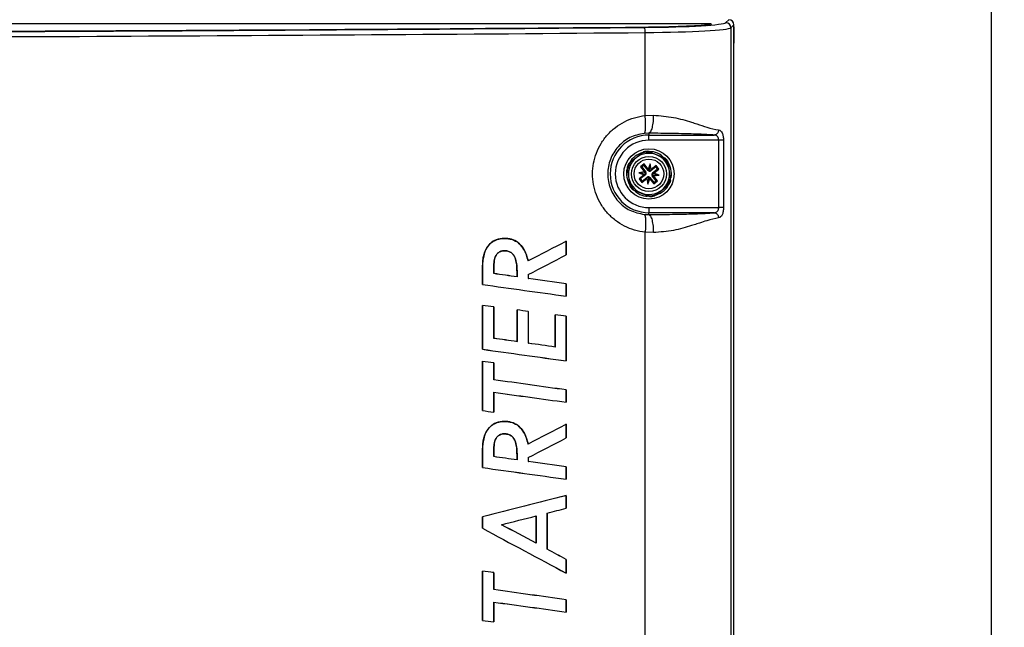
# Paper-space layout 'Sheet1' of a CAD drawing. Header units: millimetres. Extents: x -7 to 420, y -21 to 297.
# Tile 53 of 105: x 96 to 134, y 208 to 232. Entities that reach past the tile are written whole.
import ezdxf

# ---------------------------------------------------------------- set-up
doc = ezdxf.new("R2010")
doc.units = ezdxf.units.MM
doc.header["$PDSIZE"] = -1
doc.styles.add('SLDTEXTSTYLE1', font='TXT', dxfattribs={"width": 0.75})
doc.dimstyles.new('SLDDIMSTYLE1', dxfattribs={"dimtxt": 2.5, "dimasz": 3, "dimexe": 0, "dimexo": 0.0625, "dimtad": 1, "dimdec": 1, "dimlfac": 5, "dimrnd": 1e-09, "dimzin": 4, "dimdsep": 46, "dimtxsty": 'SLDTEXTSTYLE1', "dimblk1": 'CLOSED', "dimblk2": 'CLOSED', "dimsah": 1, "dimcen": 0.09, "dimadec": 0, "dimazin": 1, "dimtfac": 1, "dimtofl": 0, "dimtmove": 0, "dimatfit": 3, "dimldrblk": 'CLOSED', "dimfxl": 1, "dimfrac": 2, "dimtolj": 1, "dimtzin": 12, "dimarcsym": 0})

# ---------------------------------------------------------------- blocks, each defined once
blk = doc.blocks.new('_Closed')
at = {"color": 0, "linetype": 'ByBlock', "lineweight": -2}
for p, q in [((-1, 0.166667), (0, 0)), ((-1, 0.166667), (-1, -0.166667)), ((0, 0), (-1, -0.166667)), ((0, 0), (-1, 0))]:
    blk.add_line(p, q, dxfattribs=at)
blk = doc.blocks.new('_D_7')
at = {"color": 0, "linetype": 'Continuous', "lineweight": -2}
for p, q in [((109.162, 240.265), (133.717, 240.265)), ((133.717, 135.265), (133.717, 237.265)), ((97.962, 132.265), (133.717, 132.265))]:
    blk.add_line(p, q, dxfattribs=at)
at = {"layer": 'Defpoints', "color": 0}
for p in [(109.1, 240.265), (133.717, 240.265), (97.9, 132.265)]:
    blk.add_point(p, dxfattribs=at)
at = {"color": 0, "lineweight": -2, "xscale": 3, "yscale": 3, "zscale": 3}
for p, rotation in [((133.717, 240.265), 90.0000000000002), ((133.717, 132.265), 270.0000000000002)]:
    blk.add_blockref('_Closed', p, dxfattribs=dict(at, rotation=rotation))
at = {"color": 0, "lineweight": 18, "insert": (130.592, 186.265), "char_height": 2.5, "attachment_point": 2, "rotation": 90, "style": 'SLDTEXTSTYLE1'}
blk.add_mtext('\\A1;540.0', dxfattribs=at)

psp = doc.layouts.new('Sheet1')

# ---------------------------------------------------------------- linework, layer by layer
at = {"color": 7, "linetype": 'Continuous', "lineweight": 25}
for p, q in [((80.214, 231.712), (122.788, 231.712)), ((123.386, 231.75), (123.5, 231.865)), ((123.7, 231.665), (123.586, 231.551)), ((123.7, 139.264), (123.7, 231.665)), ((120.249, 228.135), (120.249, 231.365)), ((123.586, 231.551), (123.586, 139.379)), ((123.7, 231.582), (123.701, 231.566)), ((123.701, 231.566), (123.706, 231.065)), ((123.706, 231.065), (123.7, 230.954)), ((120.249, 228.135), (120.572, 228.148)), ((120.4, 227.449), (120.215, 227.441)), ((120.4, 227.449), (120.4, 227.375)), ((120.4, 227.375), (122.934, 227.375)), ((120.4, 227.175), (120.4, 227.375)), ((123.112, 227.175), (120.4, 227.175)), ((123.112, 224.555), (123.112, 227.175)), ((123.298, 227.175), (123.298, 224.555)), ((120.137, 226.676), (119.906, 226.494)), ((120.698, 226.607), (120.425, 226.717)), ((119.906, 226.494), (119.675, 226.312)), ((120.971, 226.498), (120.698, 226.607)), ((119.566, 226.043), (119.608, 225.751)), ((120.223, 225.944), (120.003, 225.912)), ((120.003, 225.912), (120.21, 225.83)), ((120.246, 225.883), (120.003, 225.912)), ((120.211, 226.251), (120.07, 226.139)), ((120.07, 226.139), (120.223, 225.944)), ((120.119, 226.134), (120.07, 226.139)), ((120.205, 226.201), (120.119, 226.134)), ((120.119, 226.134), (120.276, 225.933)), ((120.205, 226.201), (120.211, 226.251)), ((120.363, 226.001), (120.205, 226.201)), ((120.365, 226.055), (120.211, 226.251)), ((120.223, 225.944), (120.261, 225.921)), ((120.276, 225.933), (120.261, 225.921)), ((120.363, 226.001), (120.378, 226.013)), ((120.448, 226.262), (120.365, 226.055)), ((120.378, 226.013), (120.365, 226.055)), ((120.419, 226.019), (120.401, 225.975)), ((120.419, 226.019), (120.448, 226.262)), ((120.425, 225.972), (120.419, 226.019)), ((120.479, 226.041), (120.448, 226.262)), ((120.479, 226.041), (120.456, 226.004)), ((120.468, 225.988), (120.456, 226.004)), ((120.669, 226.146), (120.468, 225.988)), ((120.675, 226.195), (120.479, 226.041)), ((120.536, 225.902), (120.737, 226.059)), ((120.536, 225.902), (120.548, 225.886)), ((120.548, 225.886), (120.59, 225.9)), ((120.59, 225.9), (120.786, 226.053)), ((120.797, 225.817), (120.59, 225.9)), ((120.669, 226.146), (120.675, 226.195)), ((120.737, 226.059), (120.669, 226.146)), ((120.786, 226.053), (120.675, 226.195)), ((120.737, 226.059), (120.786, 226.053)), ((121.192, 225.978), (121.15, 226.269)), ((121.234, 225.687), (121.192, 225.978)), ((119.608, 225.751), (119.65, 225.46)), ((120.21, 225.83), (120.014, 225.676)), ((120.014, 225.676), (120.125, 225.535)), ((120.063, 225.67), (120.014, 225.676)), ((120.264, 225.828), (120.063, 225.67)), ((120.063, 225.67), (120.131, 225.584)), ((120.125, 225.535), (120.321, 225.688)), ((120.131, 225.584), (120.125, 225.535)), ((120.131, 225.584), (120.332, 225.741)), ((120.252, 225.843), (120.21, 225.83)), ((120.292, 225.89), (120.246, 225.883)), ((120.246, 225.883), (120.289, 225.866)), ((120.264, 225.828), (120.252, 225.843)), ((120.321, 225.688), (120.344, 225.726)), ((120.321, 225.688), (120.352, 225.468)), ((120.332, 225.741), (120.344, 225.726)), ((120.381, 225.711), (120.352, 225.468)), ((120.352, 225.468), (120.435, 225.674)), ((120.375, 225.757), (120.381, 225.711)), ((120.381, 225.711), (120.399, 225.754)), ((120.437, 225.729), (120.422, 225.717)), ((120.422, 225.717), (120.435, 225.674)), ((120.435, 225.674), (120.589, 225.479)), ((120.437, 225.729), (120.595, 225.528)), ((120.508, 225.84), (120.554, 225.846)), ((120.554, 225.846), (120.511, 225.864)), ((120.524, 225.796), (120.539, 225.808)), ((120.681, 225.596), (120.524, 225.796)), ((120.577, 225.785), (120.539, 225.808)), ((120.554, 225.846), (120.797, 225.817)), ((120.577, 225.785), (120.797, 225.817)), ((120.73, 225.59), (120.577, 225.785)), ((120.589, 225.479), (120.73, 225.59)), ((120.595, 225.528), (120.589, 225.479)), ((120.595, 225.528), (120.681, 225.596)), ((120.681, 225.596), (120.73, 225.59)), ((119.829, 225.232), (120.102, 225.122)), ((120.663, 225.054), (120.894, 225.236)), ((120.894, 225.236), (121.125, 225.417)), ((120.102, 225.122), (120.375, 225.013)), ((120.4, 224.555), (120.4, 224.355)), ((120.4, 224.555), (123.112, 224.555)), ((120.215, 224.288), (120.4, 224.281)), ((120.4, 224.281), (120.4, 224.355)), ((122.934, 224.355), (120.4, 224.355)), ((114.781, 223.356), (114.781, 223.357)), ((117.182, 223.245), (117.183, 223.246)), ((117.182, 223.245), (117.182, 222.717)), ((117.183, 222.716), (117.183, 223.246)), ((120.249, 187.735), (120.249, 223.594)), ((120.572, 223.581), (120.249, 223.594)), ((114.015, 222.837), (114.015, 222.838)), ((114.779, 222.876), (114.779, 222.875)), ((115.698, 222.478), (115.699, 222.479)), ((117.182, 222.717), (117.183, 222.716)), ((113.924, 222.095), (113.924, 221.561)), ((113.925, 222.095), (113.924, 222.095)), ((113.925, 221.562), (113.925, 222.095)), ((114.363, 221.987), (114.364, 221.987)), ((115.274, 221.858), (115.273, 221.859)), ((115.708, 221.95), (115.708, 221.796)), ((115.708, 221.95), (115.709, 221.95)), ((115.708, 221.796), (115.709, 221.797)), ((115.709, 221.797), (115.709, 221.95)), ((113.925, 221.562), (113.924, 221.561)), ((117.182, 221.587), (117.183, 221.588)), ((117.182, 221.587), (117.182, 221.109)), ((117.183, 221.108), (117.183, 221.588)), ((117.182, 221.109), (117.183, 221.108)), ((113.924, 220.745), (113.924, 219.043)), ((113.925, 220.744), (113.924, 220.745)), ((113.925, 219.043), (113.925, 220.744)), ((114.364, 219.469), (114.364, 220.689)), ((114.364, 220.688), (114.364, 220.689)), ((114.364, 220.688), (114.364, 219.468)), ((115.272, 220.573), (115.272, 219.34)), ((115.273, 220.572), (115.272, 220.573)), ((115.273, 219.339), (115.273, 220.572)), ((115.708, 220.516), (115.709, 220.517)), ((115.708, 220.516), (115.708, 219.277)), ((115.709, 219.278), (115.709, 220.517)), ((116.75, 220.384), (116.75, 219.131)), ((116.751, 220.383), (116.75, 220.384)), ((116.751, 219.13), (116.751, 220.383)), ((117.182, 220.329), (117.182, 218.591)), ((117.182, 220.329), (117.183, 220.329)), ((117.183, 218.59), (117.183, 220.329)), ((114.364, 219.468), (114.364, 219.469)), ((113.925, 219.043), (113.924, 219.043)), ((115.273, 219.339), (115.272, 219.34)), ((115.708, 219.277), (115.709, 219.278)), ((116.751, 219.13), (116.75, 219.131)), ((113.924, 218.574), (113.924, 216.657)), ((113.925, 218.573), (113.924, 218.574)), ((113.925, 216.658), (113.925, 218.573)), ((114.364, 217.857), (114.364, 218.516)), ((114.364, 218.515), (114.364, 218.516)), ((114.364, 218.515), (114.364, 217.856)), ((117.182, 218.591), (117.183, 218.59)), ((114.364, 217.856), (114.364, 217.857)), ((114.364, 217.371), (114.364, 217.37)), ((114.364, 217.371), (114.364, 216.598)), ((114.364, 216.597), (114.364, 217.37)), ((117.182, 217.462), (117.183, 217.462)), ((117.182, 217.462), (117.182, 216.984)), ((117.183, 216.983), (117.183, 217.462)), ((117.182, 216.984), (117.183, 216.983)), ((113.925, 216.658), (113.924, 216.657)), ((114.364, 216.598), (114.364, 216.597)), ((114.781, 216.236), (114.781, 216.236)), ((117.182, 216.124), (117.183, 216.125)), ((117.182, 216.124), (117.182, 215.596)), ((117.183, 215.596), (117.183, 216.125)), ((114.015, 215.717), (114.015, 215.717)), ((114.779, 215.756), (114.779, 215.755)), ((117.182, 215.596), (117.183, 215.596)), ((115.698, 215.357), (115.699, 215.358)), ((113.924, 214.974), (113.924, 214.44)), ((113.925, 214.974), (113.924, 214.974)), ((113.925, 214.441), (113.925, 214.974)), ((114.363, 214.866), (114.364, 214.867)), ((115.708, 214.83), (115.708, 214.676)), ((115.708, 214.83), (115.709, 214.829)), ((115.709, 214.677), (115.709, 214.829)), ((113.925, 214.441), (113.924, 214.44)), ((115.274, 214.737), (115.273, 214.738)), ((115.708, 214.676), (115.709, 214.677)), ((117.182, 214.466), (117.183, 214.467)), ((117.182, 214.466), (117.182, 213.989)), ((117.183, 213.988), (117.183, 214.467)), ((117.182, 213.989), (117.183, 213.988)), ((117.182, 213.348), (117.183, 213.349)), ((117.182, 213.348), (117.182, 212.861)), ((117.183, 212.86), (117.183, 213.349)), ((113.924, 212.526), (113.924, 212.078)), ((113.925, 212.525), (113.924, 212.526)), ((113.925, 212.079), (113.925, 212.525)), ((116.012, 212.561), (116.011, 212.56)), ((116.011, 212.56), (116.011, 211.497)), ((116.012, 211.495), (116.012, 212.561)), ((116.445, 212.673), (116.445, 211.261)), ((116.445, 212.673), (116.446, 212.672)), ((116.446, 211.262), (116.446, 212.672)), ((117.182, 212.861), (117.183, 212.86)), ((114.669, 212.219), (114.672, 212.218)), ((113.925, 212.079), (113.924, 212.078)), ((116.012, 211.495), (116.011, 211.497)), ((116.445, 211.261), (116.446, 211.262)), ((117.182, 210.865), (117.182, 210.333)), ((117.182, 210.865), (117.183, 210.865)), ((117.183, 210.332), (117.183, 210.865)), ((113.924, 210.411), (113.924, 208.495)), ((113.925, 210.41), (113.924, 210.411)), ((113.925, 208.495), (113.925, 210.41)), ((114.364, 209.694), (114.364, 210.353)), ((114.364, 210.352), (114.364, 210.353)), ((114.364, 210.352), (114.364, 209.694)), ((117.182, 210.333), (117.183, 210.332)), ((114.364, 209.694), (114.364, 209.694)), ((114.364, 209.208), (114.364, 209.207)), ((114.364, 209.208), (114.364, 208.435)), ((114.364, 208.434), (114.364, 209.207)), ((117.182, 209.299), (117.183, 209.3)), ((117.182, 209.299), (117.182, 208.822)), ((117.183, 208.821), (117.183, 209.3)), ((117.182, 208.822), (117.183, 208.821)), ((113.925, 208.495), (113.924, 208.495)), ((114.364, 208.435), (114.364, 208.434))]:
    psp.add_line(p, q, dxfattribs=at)
for radius in [0.98, 0.68, 0.576]:
    psp.add_circle((120.4, 225.865), radius, dxfattribs=at)
for centre, radius, start, end in [((123.385, 231.55), 0.2, 0.1819, 89.8164), ((119.882, 231.407), 0.369, 353.4541, 25.2514), ((120.4, 225.865), 1.51, 90, 270), ((120.4, 225.865), 1.31, 90, 270), ((120.4, 225.865), 0.8, 68.1471, 128.1471), ((120.4, 225.865), 0.852, 88.3329, 107.9613), ((120.4, 225.865), 0.882, 93.0491, 103.2451), ((120.4, 225.865), 0.852, 148.3329, 167.9613), ((120.4, 225.865), 0.8, 128.1471, 188.1471), ((120.4, 225.865), 0.8, 8.1471, 68.1471), ((120.4, 225.865), 0.852, 28.3329, 47.9613), ((120.4, 225.865), 0.882, 33.0491, 43.2451), ((120.4, 225.865), 0.882, 153.0491, 163.2451), ((120.217, 225.887), 0.075, 2.4771, 38.1471), ((120.422, 226.047), 0.075, 218.1471, 253.8171), ((120.422, 226.047), 0.075, 272.4771, 308.1471), ((120.583, 225.843), 0.075, 128.1471, 163.8171), ((120.4, 225.865), 0.8, 308.1471, 8.1471), ((120.4, 225.865), 0.8, 188.1471, 248.1471), ((120.217, 225.887), 0.075, 308.1471, 343.8171), ((120.378, 225.682), 0.075, 92.4771, 128.1471), ((120.378, 225.682), 0.075, 38.1471, 73.8171), ((120.583, 225.843), 0.075, 182.4771, 218.1471), ((120.4, 225.865), 0.852, 328.3329, 347.9613), ((120.4, 225.865), 0.882, 333.0491, 343.2451), ((120.4, 225.865), 0.852, 208.3329, 227.9613), ((120.4, 225.865), 0.882, 213.0491, 223.2451), ((120.4, 225.865), 0.8, 248.1471, 308.1471), ((120.4, 225.865), 0.852, 268.3329, 287.9613), ((120.4, 225.865), 0.882, 273.0491, 283.2451)]:
    psp.add_arc(centre, radius, start, end, dxfattribs=at)
for centre, major_axis, ratio, start_param, end_param in [((119.591, 231.761), (3.532, 0), 0.052408, 4.877542, 5.8274), ((119.591, 231.761), (3.8, 0), 0.052408, 4.877617, 6.230825), ((123.5, 231.664), (-0.142, -0.142), 0.997265, 2.357564, 3.925621), ((71.9, 246.757), (293.62, 0), 0.052408, 4.727257, 4.877542), ((71.9, 246.75), (293.757, 0), 0.052408, 4.731304, 4.877617), ((71.9, 246.55), (293.957, 0), 0.052372, 4.731304, 4.877617), ((119.591, 231.561), (4, 0), 0.049787, 4.877617, 6.230825), ((120.225, 225.831), (-0.014, 0.101), 0.833591, 5.212777, 5.681932), ((120.474, 226.026), (0.0947, -0.038), 0.833591, 3.742846, 4.212001), ((120.366, 226.039), (0.101, 0.014), 0.833591, 5.212777, 5.681932), ((120.238, 225.939), (0.038, 0.0947), 0.833591, 3.742846, 4.212001), ((120.434, 225.69), (0.101, 0.014), 0.833591, 2.071184, 2.540339), ((120.326, 225.703), (0.0947, -0.038), 0.833591, 0.601253, 1.070408), ((120.575, 225.899), (-0.014, 0.101), 0.833591, 2.071184, 2.540339), ((120.562, 225.79), (0.038, 0.0947), 0.833591, 0.601253, 1.070408), ((71.9, 196.914), (293.854, 152.361), 0.007747, 1.412067, 1.417176), ((71.9, 196.914), (293.954, 152.413), 0.007747, 1.412117, 1.417225), ((71.9, 202.097), (293.854, 152.34), 0.007748, 4.858009, 4.863085), ((71.9, 202.097), (293.954, 152.392), 0.007748, 4.857961, 4.863035), ((71.9, 225.359), (293.856, -41.072), 0.008643, 1.423861, 1.426994), ((71.9, 225.359), (293.956, -41.086), 0.008643, 1.423915, 1.42704), ((71.9, 225.396), (293.856, -41.327), 0.008642, 1.4173, 1.422375), ((71.9, 225.396), (293.956, -41.341), 0.008642, 1.41735, 1.422423), ((71.9, 230.018), (293.956, -41.223), 0.008642, 4.857054, 4.868263), ((71.9, 230.018), (293.856, -41.209), 0.008642, 4.857106, 4.868313), ((71.9, 223.489), (293.956, -37.101), 0.008658, 1.426924, 1.428436), ((71.9, 223.489), (293.856, -37.088), 0.008658, 1.426877, 1.428384), ((71.9, 223.541), (293.956, -37.454), 0.008657, 1.422311, 1.423813), ((71.9, 223.541), (293.856, -37.441), 0.008657, 1.422263, 1.423759), ((71.9, 223.489), (293.956, -37.101), 0.008658, 1.417227, 1.418716), ((71.9, 223.489), (293.856, -37.088), 0.008658, 1.417177, 1.418661), ((71.9, 222.877), (293.956, -41.341), 0.008642, 1.423925, 1.427046), ((71.9, 222.877), (293.856, -41.327), 0.008642, 1.423871, 1.427), ((71.9, 227.499), (293.956, -41.223), 0.008642, 4.857054, 4.868263), ((71.9, 227.499), (293.856, -41.209), 0.008642, 4.857106, 4.868313), ((71.9, 222.845), (293.856, -41.108), 0.008643, 1.418777, 1.422369), ((71.9, 222.845), (293.956, -41.122), 0.008643, 1.418832, 1.422417), ((71.9, 221.468), (293.956, -38.161), 0.008654, 1.426955, 1.428467), ((71.9, 221.468), (293.856, -38.148), 0.008654, 1.426908, 1.428415), ((71.9, 221.184), (293.956, -40.775), 0.008644, 1.417333, 1.42703), ((71.9, 221.184), (293.856, -40.762), 0.008644, 1.417283, 1.426983), ((71.9, 225.812), (293.856, -40.691), 0.008644, 4.858598, 4.868298), ((71.9, 225.812), (293.956, -40.705), 0.008644, 4.858551, 4.868248), ((71.9, 225.029), (293.956, -40.634), 0.008645, 4.857037, 4.858549), ((71.9, 225.029), (293.856, -40.62), 0.008645, 4.857089, 4.858596), ((71.9, 189.793), (293.854, 152.361), 0.007747, 1.412067, 1.417176), ((71.9, 189.793), (293.954, 152.413), 0.007747, 1.412117, 1.417225), ((71.9, 194.977), (293.854, 152.34), 0.007748, 4.858009, 4.863085), ((71.9, 194.977), (293.954, 152.392), 0.007748, 4.857961, 4.863035), ((71.9, 218.238), (293.856, -41.072), 0.008643, 1.423861, 1.426994), ((71.9, 218.238), (293.956, -41.086), 0.008643, 1.423915, 1.42704), ((71.9, 222.897), (293.956, -41.223), 0.008642, 4.857054, 4.868263), ((71.9, 222.897), (293.856, -41.209), 0.008642, 4.857106, 4.868313), ((71.9, 218.276), (293.856, -41.327), 0.008642, 1.4173, 1.422375), ((71.9, 218.276), (293.956, -41.341), 0.008642, 1.41735, 1.422423), ((71.9, 199.241), (293.956, 74.613), 0.008459, 1.413987, 1.425196), ((71.9, 199.241), (293.856, 74.588), 0.008459, 1.413937, 1.425144), ((71.9, 203.992), (293.856, 74.509), 0.008459, 4.856308, 4.860928), ((71.9, 203.992), (293.956, 74.535), 0.008459, 4.856266, 4.860873), ((71.9, 203.988), (293.856, 74.55), 0.008459, 4.862417, 4.864955), ((71.9, 203.988), (293.956, 74.575), 0.008459, 4.862368, 4.864905), ((71.9, 232.316), (293.854, -157.879), 0.007688, 1.424243, 1.428863), ((71.9, 232.316), (293.954, -157.933), 0.007688, 1.424297, 1.428905), ((71.9, 237.547), (293.954, -158.001), 0.007687, 4.859973, 4.871183), ((71.9, 237.547), (293.854, -157.947), 0.007687, 4.860026, 4.871233), ((71.9, 232.295), (293.854, -157.742), 0.007689, 1.420212, 1.42275), ((71.9, 232.295), (293.954, -157.796), 0.007689, 1.420262, 1.422799), ((71.9, 213.306), (293.956, -38.161), 0.008654, 1.426955, 1.428467), ((71.9, 213.306), (293.856, -38.148), 0.008654, 1.426908, 1.428415), ((71.9, 213.021), (293.956, -40.775), 0.008644, 1.417333, 1.42703), ((71.9, 213.021), (293.856, -40.762), 0.008644, 1.417283, 1.426983), ((71.9, 217.65), (293.856, -40.691), 0.008644, 4.858598, 4.868298), ((71.9, 217.65), (293.956, -40.705), 0.008644, 4.858551, 4.868248), ((71.9, 216.866), (293.956, -40.634), 0.008645, 4.857037, 4.858549), ((71.9, 216.866), (293.856, -40.62), 0.008645, 4.857089, 4.858596)]:
    psp.add_ellipse(centre, major_axis=major_axis, ratio=ratio, start_param=start_param, end_param=end_param, dxfattribs=at)
at = {"color": 8, "linetype": 'Continuous', "lineweight": 25}
psp.add_open_spline([(122.675, 231.628), (122.692, 231.649), (122.733, 231.698), (122.768, 231.707), (122.788, 231.712)], degree=3, knots=[0, 0, 0, 0, 0.422884, 1, 1, 1, 1], dxfattribs=at)
at = {"color": 7, "linetype": 'Continuous', "lineweight": 25}
for points, knots in [([(122.785, 231.684), (122.783, 231.684), (122.779, 231.682), (122.745, 231.679), (122.723, 231.677)], [0, 0, 0, 0, 0.339742, 1, 1, 1, 1]), ([(122.788, 231.712), (122.788, 231.712), (122.797, 231.71), (122.824, 231.702), (122.841, 231.691), (122.784, 231.683), (122.763, 231.68)], [0, 0, 0, 0, 0.003676, 0.197518, 0.705373, 1, 1, 1, 1]), ([(122.764, 231.681), (122.77, 231.688), (122.783, 231.705), (122.786, 231.71), (122.788, 231.712), (122.788, 231.712)], [0, 0, 0, 0, 0.402092, 0.988304, 1, 1, 1, 1]), ([(120.249, 223.594), (120.11, 223.617), (119.833, 223.662), (119.442, 223.824), (119.087, 224.048), (118.781, 224.333), (118.53, 224.669), (118.346, 225.044), (118.232, 225.447), (118.194, 225.863), (118.232, 226.28), (118.345, 226.683), (118.529, 227.058), (118.779, 227.395), (119.085, 227.68), (119.44, 227.905), (119.831, 228.068), (120.11, 228.113), (120.249, 228.135)], [0, 0, 0, 0, 0.063614, 0.126724, 0.189353, 0.251896, 0.313892, 0.376098, 0.437813, 0.499847, 0.561613, 0.623589, 0.6857, 0.74777, 0.810372, 0.872902, 0.936243, 1, 1, 1, 1]), ([(120.215, 227.441), (120.228, 227.456), (120.253, 227.487), (120.271, 227.65), (120.272, 227.877), (120.256, 228.051), (120.249, 228.135)], [0, 0, 0, 0, 0.241002, 0.499999, 0.759002, 1, 1, 1, 1]), ([(120.572, 228.148), (120.568, 228.063), (120.561, 227.885), (120.521, 227.654), (120.464, 227.49), (120.421, 227.462), (120.4, 227.449)], [0, 0, 0, 0, 0.240755, 0.499999, 0.759248, 1, 1, 1, 1]), ([(120.572, 228.148), (120.838, 228.127), (121.373, 228.085), (121.912, 227.922), (122.332, 227.788), (122.717, 227.652), (122.963, 227.603), (123.109, 227.574)], [0, 0, 0, 0, 0.249011, 0.500867, 0.582292, 0.752522, 1, 1, 1, 1]), ([(120.215, 227.441), (120.024, 227.4), (119.644, 227.319), (119.176, 226.947), (118.867, 226.446), (118.76, 225.864), (118.868, 225.282), (119.177, 224.782), (119.645, 224.41), (120.024, 224.329), (120.215, 224.288)], [0, 0, 0, 0, 0.127608, 0.252934, 0.376901, 0.50015, 0.623408, 0.747396, 0.872765, 1, 1, 1, 1]), ([(122.934, 227.375), (122.864, 227.381), (122.724, 227.392), (122.443, 227.406), (122.126, 227.418), (121.751, 227.428), (121.326, 227.437), (120.863, 227.443), (120.555, 227.447), (120.4, 227.449)], [0, 0, 0, 0, 0.1311968, 0.2621932, 0.3871763, 0.5201504, 0.6833778, 0.8399205, 1, 1, 1, 1]), ([(123.109, 227.574), (123.107, 227.55), (123.102, 227.512), (123.08, 227.466), (123.057, 227.434), (123.029, 227.408), (122.989, 227.383), (122.955, 227.378), (122.934, 227.375)], [0, 0, 0, 0, 0.239789, 0.368584, 0.499993, 0.631419, 0.760199, 1, 1, 1, 1]), ([(123.109, 227.574), (123.136, 227.567), (123.188, 227.552), (123.239, 227.479), (123.269, 227.4), (123.285, 227.331), (123.296, 227.255), (123.297, 227.202), (123.298, 227.175)], [0, 0, 0, 0, 0.262351, 0.509963, 0.633758, 0.754676, 0.877887, 1, 1, 1, 1]), ([(123.112, 227.175), (123.112, 227.188), (123.11, 227.214), (123.101, 227.252), (123.085, 227.287), (123.056, 227.328), (123.006, 227.364), (122.959, 227.371), (122.934, 227.375)], [0, 0, 0, 0, 0.107819, 0.218708, 0.335144, 0.45928, 0.713697, 1, 1, 1, 1]), ([(123.298, 227.175), (123.289, 227.175), (123.271, 227.175), (123.226, 227.175), (123.171, 227.175), (123.132, 227.175), (123.112, 227.175)], [0, 0, 0, 0, 0.244422, 0.499997, 0.755564, 1, 1, 1, 1]), ([(120.977, 226.495), (120.946, 226.529), (120.839, 226.644), (120.574, 226.735), (120.234, 226.743), (119.925, 226.612), (119.721, 226.449), (119.67, 226.324), (119.66, 226.301)], [0, 0, 0, 0, 0.0878746, 0.305285, 0.5199458, 0.7375491, 0.9520198, 1, 1, 1, 1]), ([(120.198, 226.723), (120.198, 226.723), (120.197, 226.723), (120.194, 226.72), (120.186, 226.714), (120.167, 226.699), (120.149, 226.685), (120.137, 226.676)], [0, 0, 0, 0, 0.057893, 0.136275, 0.25817, 0.495096, 1, 1, 1, 1]), ([(120.425, 226.717), (120.411, 226.722), (120.393, 226.729), (120.371, 226.738), (120.36, 226.743), (120.354, 226.745), (120.353, 226.745), (120.353, 226.745), (120.353, 226.745)], [0, 0, 0, 0, 0.470313, 0.631495, 0.834261, 0.912029, 0.99052, 1, 1, 1, 1]), ([(119.675, 226.312), (119.673, 226.311), (119.662, 226.302), (119.646, 226.29), (119.629, 226.276), (119.62, 226.27), (119.616, 226.266), (119.614, 226.265), (119.614, 226.264), (119.614, 226.264)], [0, 0, 0, 0, 0.0520627, 0.4887536, 0.6513038, 0.8147914, 0.8958769, 0.9777831, 1, 1, 1, 1]), ([(121.042, 226.469), (121.042, 226.469), (121.042, 226.469), (121.039, 226.47), (121.032, 226.473), (121.009, 226.482), (120.987, 226.491), (120.971, 226.498), (120.971, 226.498)], [0, 0, 0, 0, 0.053211, 0.117705, 0.227226, 0.430302, 0.997346, 1, 1, 1, 1]), ([(121.249, 225.696), (121.252, 225.704), (121.295, 225.816), (121.257, 226.055), (121.184, 226.298), (121.086, 226.39), (121.069, 226.405)], [0, 0, 0, 0, 0.034151, 0.471388, 0.912819, 1, 1, 1, 1]), ([(121.15, 226.269), (121.148, 226.284), (121.145, 226.303), (121.142, 226.326), (121.14, 226.338), (121.14, 226.344), (121.139, 226.346), (121.139, 226.346), (121.139, 226.346)], [0, 0, 0, 0, 0.470324, 0.631489, 0.834275, 0.912031, 0.990519, 1, 1, 1, 1]), ([(119.561, 226.081), (119.558, 226.075), (119.509, 225.969), (119.521, 225.722), (119.609, 225.519), (119.654, 225.417)], [0, 0, 0, 0, 0.028891, 0.510396, 1, 1, 1, 1]), ([(119.555, 226.119), (119.555, 226.119), (119.555, 226.119), (119.556, 226.117), (119.557, 226.11), (119.559, 226.093), (119.563, 226.069), (119.565, 226.05), (119.566, 226.043)], [0, 0, 0, 0, 0.035467, 0.098274, 0.195689, 0.367436, 0.740499, 1, 1, 1, 1]), ([(121.245, 225.61), (121.245, 225.611), (121.245, 225.611), (121.244, 225.613), (121.243, 225.619), (121.241, 225.636), (121.237, 225.66), (121.235, 225.679), (121.234, 225.687)], [0, 0, 0, 0, 0.035467, 0.098276, 0.195688, 0.367435, 0.740503, 1, 1, 1, 1]), ([(119.65, 225.46), (119.652, 225.446), (119.655, 225.427), (119.658, 225.403), (119.66, 225.392), (119.66, 225.385), (119.661, 225.384), (119.661, 225.384), (119.661, 225.384)], [0, 0, 0, 0, 0.470317, 0.631532, 0.834266, 0.912019, 0.990521, 1, 1, 1, 1]), ([(119.758, 225.26), (119.758, 225.26), (119.758, 225.26), (119.761, 225.259), (119.768, 225.256), (119.791, 225.247), (119.813, 225.238), (119.829, 225.232), (119.829, 225.232)], [0, 0, 0, 0, 0.053208, 0.117725, 0.227212, 0.430292, 0.997376, 1, 1, 1, 1]), ([(119.824, 225.234), (119.87, 225.19), (119.995, 225.069), (120.206, 224.992), (120.351, 225.005), (120.386, 225.009)], [0, 0, 0, 0, 0.302781, 0.835176, 1, 1, 1, 1]), ([(120.614, 225.022), (120.717, 225.062), (120.922, 225.144), (121.106, 225.312), (121.146, 225.424), (121.149, 225.432)], [0, 0, 0, 0, 0.483233, 0.963641, 1, 1, 1, 1]), ([(121.125, 225.417), (121.131, 225.422), (121.147, 225.434), (121.166, 225.449), (121.18, 225.46), (121.184, 225.464), (121.186, 225.465), (121.186, 225.465), (121.186, 225.465)], [0, 0, 0, 0, 0.2469489, 0.6536203, 0.8161502, 0.898583, 0.9682497, 1, 1, 1, 1]), ([(120.375, 225.013), (120.389, 225.007), (120.407, 225), (120.429, 224.991), (120.44, 224.987), (120.446, 224.985), (120.447, 224.984), (120.447, 224.984), (120.447, 224.984)], [0, 0, 0, 0, 0.470328, 0.631509, 0.83425, 0.912025, 0.99052, 1, 1, 1, 1]), ([(120.602, 225.006), (120.602, 225.006), (120.603, 225.007), (120.606, 225.01), (120.615, 225.016), (120.634, 225.032), (120.652, 225.045), (120.663, 225.054)], [0, 0, 0, 0, 0.0654, 0.147172, 0.277256, 0.536181, 1, 1, 1, 1]), ([(122.934, 224.355), (122.958, 224.358), (123.006, 224.365), (123.056, 224.402), (123.085, 224.442), (123.101, 224.477), (123.11, 224.515), (123.112, 224.541), (123.112, 224.555)], [0, 0, 0, 0, 0.2851348, 0.5405821, 0.6647471, 0.7812273, 0.8921543, 1, 1, 1, 1]), ([(123.298, 224.555), (123.297, 224.528), (123.296, 224.474), (123.285, 224.398), (123.269, 224.329), (123.239, 224.251), (123.188, 224.177), (123.136, 224.163), (123.109, 224.155)], [0, 0, 0, 0, 0.121849, 0.244809, 0.366035, 0.490183, 0.738749, 1, 1, 1, 1]), ([(123.298, 224.555), (123.289, 224.555), (123.271, 224.555), (123.226, 224.555), (123.171, 224.555), (123.132, 224.555), (123.112, 224.555)], [0, 0, 0, 0, 0.244422, 0.499997, 0.755564, 1, 1, 1, 1]), ([(120.215, 224.288), (120.228, 224.274), (120.253, 224.243), (120.271, 224.079), (120.272, 223.852), (120.256, 223.678), (120.249, 223.594)], [0, 0, 0, 0, 0.241, 0.5, 0.759, 1, 1, 1, 1]), ([(120.4, 224.281), (120.554, 224.282), (120.861, 224.286), (121.325, 224.293), (121.751, 224.301), (122.126, 224.311), (122.443, 224.323), (122.724, 224.337), (122.864, 224.349), (122.934, 224.355)], [0, 0, 0, 0, 0.158442, 0.316592, 0.47985, 0.612787, 0.737807, 0.868803, 1, 1, 1, 1]), ([(120.4, 224.281), (120.421, 224.267), (120.464, 224.239), (120.521, 224.075), (120.561, 223.844), (120.568, 223.667), (120.572, 223.581)], [0, 0, 0, 0, 0.240752, 0.500001, 0.759247, 1, 1, 1, 1]), ([(123.109, 224.155), (122.964, 224.126), (122.744, 224.083), (122.428, 223.975), (122.227, 223.909), (121.912, 223.808), (121.373, 223.644), (120.838, 223.602), (120.572, 223.581)], [0, 0, 0, 0, 0.247458, 0.372947, 0.417756, 0.499175, 0.751009, 1, 1, 1, 1]), ([(122.934, 224.355), (122.955, 224.352), (122.989, 224.347), (123.029, 224.321), (123.057, 224.296), (123.08, 224.264), (123.102, 224.218), (123.107, 224.18), (123.109, 224.155)], [0, 0, 0, 0, 0.239804, 0.36858, 0.500006, 0.631423, 0.76021, 1, 1, 1, 1]), ([(114.781, 223.357), (114.669, 223.348), (114.475, 223.331), (114.236, 223.179), (114.095, 223.009), (114.037, 222.886), (114.015, 222.838)], [0, 0, 0, 0, 0.3368923, 0.5886967, 0.8401751, 1, 1, 1, 1]), ([(114.015, 222.837), (114.067, 222.937), (114.157, 223.11), (114.381, 223.278), (114.591, 223.348), (114.726, 223.354), (114.781, 223.356)], [0, 0, 0, 0, 0.335699, 0.584813, 0.833703, 1, 1, 1, 1]), ([(115.699, 222.479), (115.658, 222.635), (115.593, 222.885), (115.37, 223.164), (115.124, 223.312), (114.916, 223.354), (114.803, 223.357), (114.781, 223.357)], [0, 0, 0, 0, 0.342692, 0.547661, 0.752763, 0.952253, 1, 1, 1, 1]), ([(114.781, 223.356), (114.883, 223.348), (115.078, 223.332), (115.336, 223.189), (115.553, 222.948), (115.648, 222.69), (115.688, 222.519), (115.698, 222.478)], [0, 0, 0, 0, 0.220188, 0.420877, 0.621546, 0.908719, 1, 1, 1, 1]), ([(114.015, 222.838), (113.985, 222.723), (113.939, 222.544), (113.927, 222.293), (113.925, 222.161), (113.924, 222.095)], [0, 0, 0, 0, 0.47354, 0.736515, 1, 1, 1, 1]), ([(113.925, 222.095), (113.928, 222.219), (113.931, 222.406), (113.958, 222.656), (113.996, 222.777), (114.015, 222.837)], [0, 0, 0, 0, 0.495402, 0.746597, 1, 1, 1, 1]), ([(114.779, 222.876), (114.732, 222.873), (114.645, 222.866), (114.532, 222.801), (114.442, 222.7), (114.377, 222.524), (114.366, 222.278), (114.364, 222.087), (114.363, 221.987)], [0, 0, 0, 0, 0.126424, 0.234767, 0.343064, 0.485692, 0.728698, 1, 1, 1, 1]), ([(114.364, 221.987), (114.364, 222.058), (114.365, 222.202), (114.373, 222.419), (114.401, 222.61), (114.48, 222.751), (114.578, 222.833), (114.684, 222.871), (114.751, 222.874), (114.779, 222.875)], [0, 0, 0, 0, 0.190789, 0.387838, 0.586043, 0.701121, 0.816851, 0.925488, 1, 1, 1, 1]), ([(115.274, 221.858), (115.272, 221.981), (115.269, 222.218), (115.237, 222.506), (115.15, 222.704), (115.045, 222.809), (114.914, 222.869), (114.823, 222.874), (114.779, 222.876)], [0, 0, 0, 0, 0.287149, 0.554758, 0.669799, 0.785355, 0.896839, 1, 1, 1, 1]), ([(114.779, 222.875), (114.836, 222.871), (114.938, 222.863), (115.068, 222.788), (115.161, 222.684), (115.228, 222.516), (115.268, 222.238), (115.271, 222.005), (115.273, 221.859)], [0, 0, 0, 0, 0.133933, 0.239534, 0.34506, 0.456536, 0.65786, 1, 1, 1, 1]), ([(114.781, 216.236), (114.669, 216.227), (114.475, 216.21), (114.236, 216.058), (114.095, 215.888), (114.037, 215.765), (114.015, 215.717)], [0, 0, 0, 0, 0.3368923, 0.5886967, 0.8401751, 1, 1, 1, 1]), ([(114.015, 215.717), (114.067, 215.816), (114.157, 215.989), (114.381, 216.158), (114.591, 216.228), (114.726, 216.233), (114.781, 216.236)], [0, 0, 0, 0, 0.335699, 0.584813, 0.833703, 1, 1, 1, 1]), ([(115.699, 215.358), (115.658, 215.515), (115.593, 215.764), (115.37, 216.043), (115.124, 216.191), (114.916, 216.233), (114.803, 216.236), (114.781, 216.236)], [0, 0, 0, 0, 0.342692, 0.547661, 0.752763, 0.952253, 1, 1, 1, 1]), ([(114.781, 216.236), (114.883, 216.227), (115.078, 216.211), (115.336, 216.069), (115.553, 215.827), (115.648, 215.569), (115.688, 215.398), (115.698, 215.357)], [0, 0, 0, 0, 0.220188, 0.420877, 0.621546, 0.908719, 1, 1, 1, 1]), ([(114.015, 215.717), (113.985, 215.602), (113.939, 215.423), (113.927, 215.172), (113.925, 215.04), (113.924, 214.974)], [0, 0, 0, 0, 0.47354, 0.736515, 1, 1, 1, 1]), ([(113.925, 214.974), (113.928, 215.098), (113.931, 215.285), (113.958, 215.535), (113.996, 215.656), (114.015, 215.717)], [0, 0, 0, 0, 0.495402, 0.746597, 1, 1, 1, 1]), ([(114.779, 215.756), (114.732, 215.752), (114.645, 215.745), (114.532, 215.681), (114.442, 215.58), (114.377, 215.404), (114.366, 215.158), (114.364, 214.967), (114.363, 214.866)], [0, 0, 0, 0, 0.126424, 0.234767, 0.343064, 0.485692, 0.728698, 1, 1, 1, 1]), ([(114.364, 214.867), (114.364, 214.938), (114.365, 215.082), (114.373, 215.299), (114.401, 215.489), (114.48, 215.63), (114.578, 215.712), (114.684, 215.75), (114.751, 215.753), (114.779, 215.755)], [0, 0, 0, 0, 0.190789, 0.387838, 0.586043, 0.701121, 0.816851, 0.925488, 1, 1, 1, 1]), ([(115.274, 214.737), (115.272, 214.86), (115.269, 215.097), (115.237, 215.385), (115.15, 215.583), (115.045, 215.688), (114.914, 215.748), (114.823, 215.753), (114.779, 215.756)], [0, 0, 0, 0, 0.287149, 0.554758, 0.669799, 0.785355, 0.896839, 1, 1, 1, 1]), ([(114.779, 215.755), (114.836, 215.75), (114.938, 215.743), (115.068, 215.667), (115.161, 215.563), (115.228, 215.395), (115.268, 215.117), (115.271, 214.885), (115.273, 214.738)], [0, 0, 0, 0, 0.133933, 0.239534, 0.34506, 0.456536, 0.65786, 1, 1, 1, 1])]:
    psp.add_open_spline(points, degree=3, knots=knots, dxfattribs=at)

# ---------------------------------------------------------------- dimensions: what is measured, and where the dimension line sits
at = {"color": 7, "linetype": 'Continuous', "lineweight": 18}
dim = psp.add_linear_dim(base=(133.717, 240.265), p1=(97.9, 132.265), p2=(109.1, 240.265), angle=90, dimstyle='SLDDIMSTYLE1', dxfattribs=at)
dim.commit()
dim.dimension.update_dxf_attribs({"geometry": '_D_7', "text_midpoint": (133.717, 186.265), "dimtype": 160})

doc.saveas('drawing.dxf')
